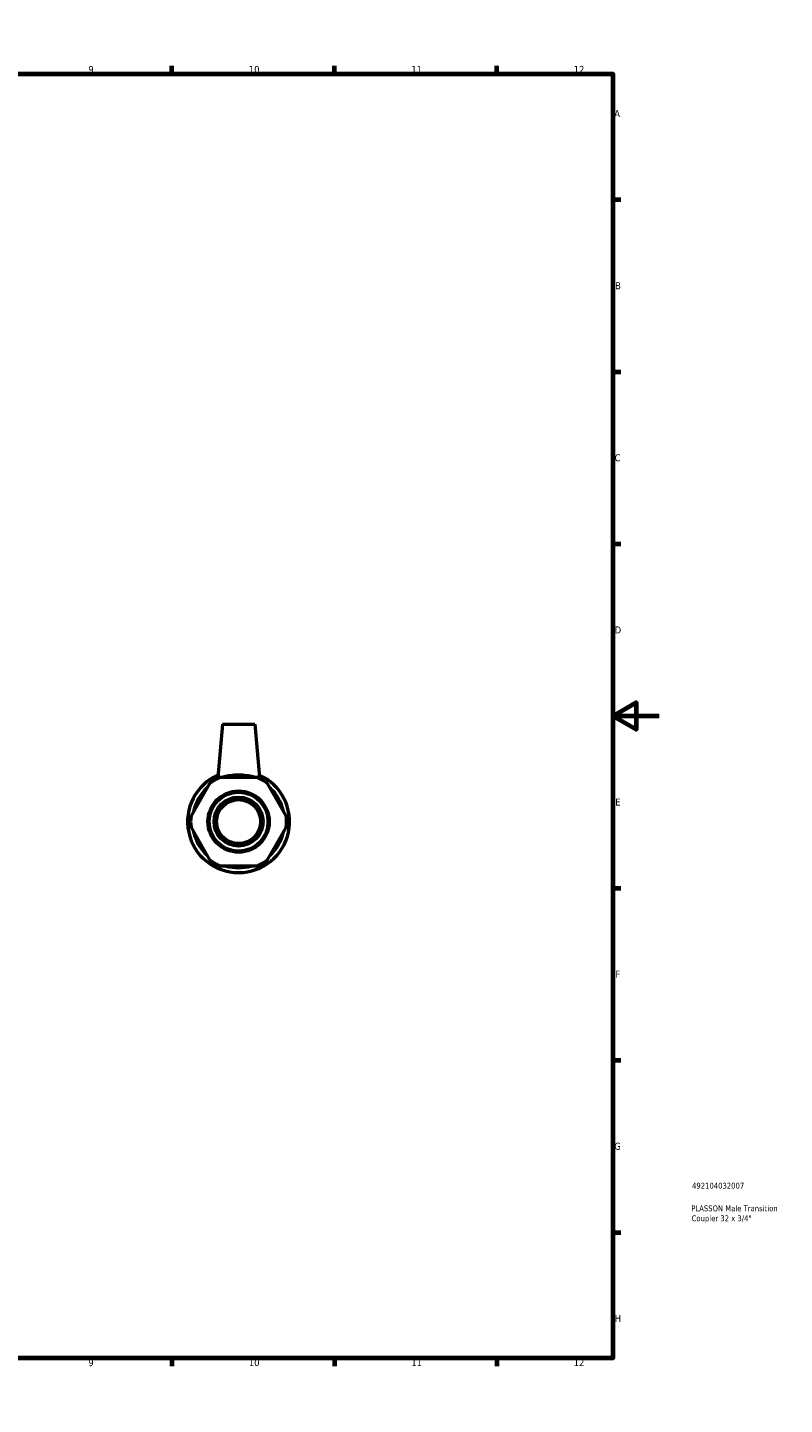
# Model space of a CAD drawing. Header units: millimetres. Extents: x 0 to 895, y -151 to 594.
# Tile 3 of 3: x 568 to 895, y 0 to 594. Entities that reach past the tile are written whole.
import ezdxf

# ---------------------------------------------------------------- set-up
doc = ezdxf.new("R2010")
doc.units = ezdxf.units.MM
for name, color, linetype, lineweight in [('Border (ANSI)', 7, 'Continuous', 70), ('Title (ISO)', 7, 'Continuous', 50), ('Visible (ANSI)', 7, 'Continuous', 50)]:
    doc.layers.add(name, color=color, linetype=linetype, lineweight=lineweight)
doc.styles.add('Note Text (ANSI)', font='tahoma.ttf')
doc.styles.add('Note Text (ISO)', font='tahoma.ttf')

# ---------------------------------------------------------------- blocks, each defined once
blk = doc.blocks.new('Borders Default Border')
at = {"layer": 'Border (ANSI)'}
for p, q in [((70.08, 574), (70.08, 577.45)), ((140.17, 574), (140.17, 577.45)), ((210.25, 574), (210.25, 577.45)), ((280.33, 574), (280.33, 577.45)), ((350.42, 574), (350.42, 577.45)), ((490.58, 574), (490.58, 577.45)), ((560.67, 574), (560.67, 577.45)), ((630.75, 574), (630.75, 577.45)), ((700.83, 574), (700.83, 577.45)), ((770.92, 574), (770.92, 577.45)), ((20, 519.75), (16.55, 519.75)), ((821, 519.75), (824.45, 519.75)), ((20, 445.5), (16.55, 445.5)), ((821, 445.5), (824.45, 445.5)), ((20, 371.25), (16.55, 371.25)), ((821, 371.25), (824.45, 371.25)), ((20, 222.75), (16.55, 222.75)), ((821, 222.75), (824.45, 222.75)), ((20, 148.5), (16.55, 148.5)), ((821, 148.5), (824.45, 148.5)), ((20, 74.25), (16.55, 74.25)), ((821, 74.25), (824.45, 74.25)), ((70.08, 20), (70.08, 16.55)), ((140.17, 20), (140.17, 16.55)), ((210.25, 20), (210.25, 16.55)), ((280.33, 20), (280.33, 16.55)), ((350.42, 20), (350.42, 16.55)), ((490.58, 20), (490.58, 16.55)), ((560.67, 20), (560.67, 16.55)), ((630.75, 20), (630.75, 16.55)), ((700.83, 20), (700.83, 16.55)), ((770.92, 20), (770.92, 16.55))]:
    blk.add_line(p, q, dxfattribs=at)
at = {"layer": 'Border (ANSI)', "flags": 128}
for points in [[(420.5, 594), (420.5, 574), (414.73, 584), (426.27, 584), (420.5, 574)], [(20, 20), (20, 574), (821, 574), (821, 20), (20, 20)], [(0, 297), (20, 297), (10, 302.77), (10, 291.23), (20, 297)], [(841, 297), (821, 297), (831, 302.77), (831, 291.23), (821, 297)], [(420.5, 0), (420.5, 20), (414.73, 10), (426.27, 10), (420.5, 20)]]:
    blk.add_lwpolyline(points, dxfattribs=at)
at = {"layer": 'Border (ANSI)', "color": 230, "true_color": 0xff0080, "attachment_point": 7, "style": 'Note Text (ANSI)'}
for s, insert, char_height in [('1', (34.35, 574.4), 3.05), ('2', (104.2, 574.4), 3.05), ('3', (174.26, 574.34), 3.05), ('4', (244.23, 574.4), 3.05), ('5', (314.48, 574.34), 3.05), ('6', (384.49, 574.34), 3.05), ('7', (454.6, 574.4), 3.05), ('8', (524.63, 574.33), 3.05), ('9', (594.7, 574.34), 3.05), ('10', (663.96, 574.34), 3.048), ('11', (734.04, 574.4), 3.048), ('12', (804.13, 574.4), 3.048), ('A', (16.78, 555.35), 3.05), ('A', (821.63, 555.35), 3.05), ('B', (17.15, 481.1), 3.05), ('B', (821.99, 481.1), 3.05), ('C', (16.95, 406.8), 3.05), ('C', (821.8, 406.8), 3.05), ('D', (16.96, 332.6), 3.05), ('D', (821.81, 332.6), 3.05), ('E', (17.21, 258.35), 3.05), ('E', (822.05, 258.35), 3.05), ('F', (17.29, 184.1), 3.05), ('F', (822.14, 184.1), 3.05), ('G', (16.81, 109.79), 3.05), ('G', (821.66, 109.79), 3.05), ('H', (16.97, 35.6), 3.05), ('H', (821.81, 35.6), 3.05), ('1', (34.35, 16.55), 3.05), ('2', (104.2, 16.55), 3.05), ('3', (174.26, 16.49), 3.05), ('4', (244.23, 16.55), 3.05), ('5', (314.48, 16.49), 3.05), ('6', (384.49, 16.49), 3.05), ('7', (454.6, 16.55), 3.05), ('8', (524.63, 16.48), 3.05), ('9', (594.7, 16.49), 3.05), ('10', (663.96, 16.49), 3.048), ('11', (734.04, 16.55), 3.048), ('12', (804.13, 16.55), 3.048)]:
    blk.add_mtext(s, dxfattribs=dict(at, insert=insert, char_height=char_height))
blk = doc.blocks.new('Title Blocks ISO')
at = {"layer": 'Title (ISO)', "color": 232, "true_color": 0xca0064, "style": 'Note Text (ISO)'}
for tag, p in [('PART_NUMBER_001', (34.16, 73.13)), ('DESCRIPTION_001', (33.84, 63.34)), ('DESCRIPTION_002', (33.98, 59.06))]:
    blk.add_attdef(tag, p, '', height=2.5, dxfattribs=at)

msp = doc.modelspace()

# ---------------------------------------------------------------- linework, layer by layer
at = {"layer": 'Visible (ANSI)'}
for p, q in [((652.506, 293.427), (650.498, 270.48)), ((652.506, 293.427), (666.506, 293.427)), ((666.506, 293.427), (668.513, 270.48)), ((647.026, 267.918), (638.985, 253.99)), ((667.547, 270.48), (651.464, 270.48)), ((680.026, 253.99), (671.985, 267.918)), ((638.985, 248.865), (647.026, 234.937)), ((671.985, 234.937), (680.026, 248.865)), ((651.464, 232.375), (667.547, 232.375))]:
    msp.add_line(p, q, dxfattribs=at)
for radius in [13.22, 12.692, 10.576, 9.5]:
    msp.add_circle((659.506, 251.427), radius, dxfattribs=at)
for radius, start, end in [(22, 113.905032, 66.094968), (20.68, 112.882587, 127.117413), (19.907, 73.150361, 106.849639), (20.68, 52.882587, 67.117413), (19.907, 133.150361, 166.849639), (19.907, 13.150361, 46.849639), (20.68, 172.882587, 187.117413), (20.68, 352.882587, 7.117413), (19.907, 193.150361, 226.849639), (19.907, 313.150361, 346.849639), (20.68, 232.882587, 247.117413), (19.907, 253.150361, 286.849639), (20.68, 292.882587, 307.117413)]:
    msp.add_arc((659.506, 251.427), radius, start, end, dxfattribs=at)
for points in [[(648.506, 270.48), (647.743, 269.159), (647.026, 267.918)], [(651.464, 270.48), (650.031, 270.48), (648.506, 270.48)], [(670.506, 270.48), (668.981, 270.48), (667.547, 270.48)], [(671.985, 267.918), (671.268, 269.159), (670.506, 270.48)], [(638.985, 253.99), (638.268, 252.748), (637.506, 251.427)], [(637.506, 251.427), (638.268, 250.107), (638.985, 248.865)], [(681.506, 251.427), (680.743, 252.748), (680.026, 253.99)], [(680.026, 248.865), (680.743, 250.107), (681.506, 251.427)], [(647.026, 234.937), (647.743, 233.696), (648.506, 232.375)], [(648.506, 232.375), (650.031, 232.375), (651.464, 232.375)], [(667.547, 232.375), (668.981, 232.375), (670.506, 232.375)], [(670.506, 232.375), (671.268, 233.696), (671.985, 234.937)]]:
    msp.add_rational_spline(points, [1, 1.00241153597, 1], degree=2, dxfattribs=at)
msp.add_open_spline([(666.628, 270.48), (666.36, 270.551), (666.072, 270.626), (664.975, 270.894), (663.978, 271.106), (661.799, 271.407), (660.617, 271.491), (658.394, 271.491), (657.212, 271.407), (655.033, 271.106), (654.036, 270.894), (652.94, 270.626), (652.652, 270.551), (652.383, 270.48)], degree=3, knots=[0.53597, 0.53597, 0.53597, 0.53597, 0.6618119, 0.6618119, 0.9952104, 0.9952104, 1.3286089, 1.3286089, 1.6620074, 1.6620074, 1.9954059, 1.9954059, 2.1212478, 2.1212478, 2.1212478, 2.1212478], dxfattribs=at)

# ---------------------------------------------------------------- block references
msp.add_blockref('Borders Default Border', (0, 0))
msp.add_blockref('Title Blocks ISO', (821, 20)).add_auto_attribs({'PART_NUMBER_001': '492104032007', 'DESCRIPTION_001': 'PLASSON Male Transition', 'DESCRIPTION_002': 'Coupler 32 x 3/4"'})

doc.saveas('drawing.dxf')
